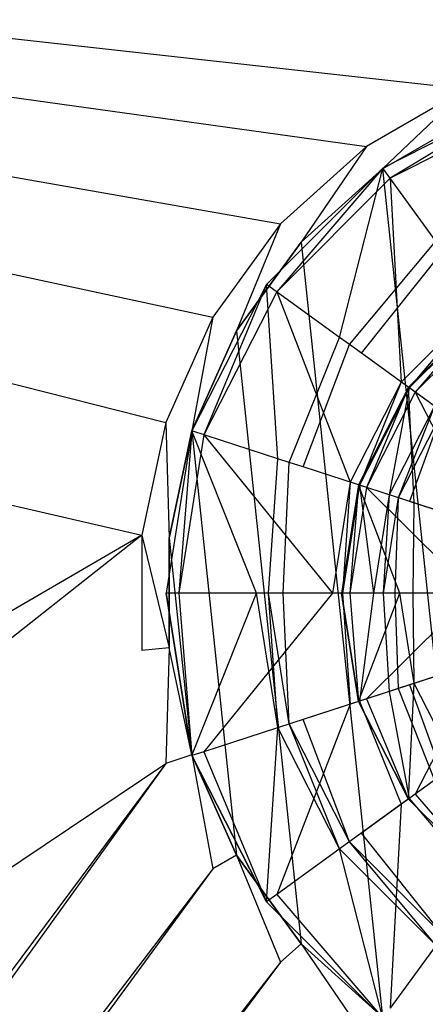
# Model space of a CAD drawing. Extents: x 0 to 0.449, y -0.345 to 0.
# Tile 15 of 26: x 0.186 to 0.209, y -0.105 to -0.049. Entities that reach past the tile are written whole.
import ezdxf

# ---------------------------------------------------------------- set-up
doc = ezdxf.new("R2010")
doc.units = 0
for name, color, linetype in [('L1_ABLAUF60_ONOVO_2___REPLACEMT', 7, 'CONTINUOUS'), ('L2_ABLAUF60_ONOVO_1___REPLACEMT', 7, 'CONTINUOUS'), ('L3_ABLAUF60_ONOVO_0___REPLACEMT', 7, 'CONTINUOUS'), ('L4_BECKEN_N_691201__0___REPLACE', 7, 'CONTINUOUS')]:
    doc.layers.add(name, color=color, linetype=linetype)

msp = doc.modelspace()

# ---------------------------------------------------------------- linework, layer by layer
at = {"layer": 'L1_ABLAUF60_ONOVO_2___REPLACEMT', "color": 8}
for points, invisible_edges in [([(0.208643, -0.069787, 0.009654), (0.212682, -0.065082, 0.009575), (0.208258, -0.069507, 0.009575), (0.208643, -0.069787, 0.009654)], 13), ([(0.208258, -0.069507, 0.00895), (0.212682, -0.065082, 0.009575), (0.212682, -0.065082, 0.00895), (0.208258, -0.069507, 0.00895)], 13), ([(0.212682, -0.065082, 0.009575), (0.208258, -0.069507, 0.00895), (0.208258, -0.069507, 0.009575), (0.212682, -0.065082, 0.009575)], 14), ([(0.212682, -0.065082, 0.009575), (0.208643, -0.069787, 0.009654), (0.212962, -0.065468, 0.009654), (0.212682, -0.065082, 0.009575)], 14), ([(0.214322, -0.073913, 0.01082), (0.212962, -0.065468, 0.009654), (0.208643, -0.069787, 0.009654), (0.214322, -0.073913, 0.01082)], 13), ([(0.20587, -0.075229, 0.009654), (0.208258, -0.069507, 0.009575), (0.205417, -0.075082, 0.009575), (0.20587, -0.075229, 0.009654)], 13), ([(0.205417, -0.075082, 0.009575), (0.208258, -0.069507, 0.00895), (0.205417, -0.075082, 0.00895), (0.205417, -0.075082, 0.009575)], 13), ([(0.208258, -0.069507, 0.00895), (0.205417, -0.075082, 0.009575), (0.208258, -0.069507, 0.009575), (0.208258, -0.069507, 0.00895)], 14), ([(0.208258, -0.069507, 0.009575), (0.20587, -0.075229, 0.009654), (0.208643, -0.069787, 0.009654), (0.208258, -0.069507, 0.009575)], 14), ([(0.212546, -0.077399, 0.01082), (0.208643, -0.069787, 0.009654), (0.20587, -0.075229, 0.009654), (0.212546, -0.077399, 0.01082)], 13), ([(0.208643, -0.069787, 0.009654), (0.212546, -0.077399, 0.01082), (0.214322, -0.073913, 0.01082), (0.208643, -0.069787, 0.009654)], 14), ([(0.204915, -0.081262, 0.009654), (0.205417, -0.075082, 0.009575), (0.204438, -0.081262, 0.009575), (0.204915, -0.081262, 0.009654)], 13), ([(0.204438, -0.081262, 0.009575), (0.205417, -0.075082, 0.00895), (0.204438, -0.081262, 0.00895), (0.204438, -0.081262, 0.009575)], 13), ([(0.205417, -0.075082, 0.00895), (0.204438, -0.081262, 0.009575), (0.205417, -0.075082, 0.009575), (0.205417, -0.075082, 0.00895)], 14), ([(0.205417, -0.075082, 0.009575), (0.204915, -0.081262, 0.009654), (0.20587, -0.075229, 0.009654), (0.205417, -0.075082, 0.009575)], 14), ([(0.211934, -0.081262, 0.01082), (0.20587, -0.075229, 0.009654), (0.204915, -0.081262, 0.009654), (0.211934, -0.081262, 0.01082)], 13), ([(0.20587, -0.075229, 0.009654), (0.211934, -0.081262, 0.01082), (0.212546, -0.077399, 0.01082), (0.20587, -0.075229, 0.009654)], 14), ([(0.205417, -0.087443, 0.009575), (0.204915, -0.081262, 0.009654), (0.204438, -0.081262, 0.009575), (0.205417, -0.087443, 0.009575)], 13), ([(0.205417, -0.087443, 0.009575), (0.204438, -0.081262, 0.00895), (0.205417, -0.087443, 0.00895), (0.205417, -0.087443, 0.009575)], 13), ([(0.204438, -0.081262, 0.00895), (0.205417, -0.087443, 0.009575), (0.204438, -0.081262, 0.009575), (0.204438, -0.081262, 0.00895)], 14), ([(0.204915, -0.081262, 0.009654), (0.205417, -0.087443, 0.009575), (0.20587, -0.087296, 0.009654), (0.204915, -0.081262, 0.009654)], 14), ([(0.20587, -0.087296, 0.009654), (0.211934, -0.081262, 0.01082), (0.204915, -0.081262, 0.009654), (0.20587, -0.087296, 0.009654)], 13), ([(0.211934, -0.081262, 0.01082), (0.20587, -0.087296, 0.009654), (0.212546, -0.085126, 0.01082), (0.211934, -0.081262, 0.01082)], 14), ([(0.208643, -0.092738, 0.009654), (0.212546, -0.085126, 0.01082), (0.20587, -0.087296, 0.009654), (0.208643, -0.092738, 0.009654)], 13), ([(0.212546, -0.085126, 0.01082), (0.208643, -0.092738, 0.009654), (0.214322, -0.088612, 0.01082), (0.212546, -0.085126, 0.01082)], 14), ([(0.208258, -0.093018, 0.009575), (0.20587, -0.087296, 0.009654), (0.205417, -0.087443, 0.009575), (0.208258, -0.093018, 0.009575)], 13), ([(0.208258, -0.093018, 0.009575), (0.205417, -0.087443, 0.00895), (0.208258, -0.093018, 0.00895), (0.208258, -0.093018, 0.009575)], 13), ([(0.205417, -0.087443, 0.00895), (0.208258, -0.093018, 0.009575), (0.205417, -0.087443, 0.009575), (0.205417, -0.087443, 0.00895)], 14), ([(0.20587, -0.087296, 0.009654), (0.208258, -0.093018, 0.009575), (0.208643, -0.092738, 0.009654), (0.20587, -0.087296, 0.009654)], 14), ([(0.212962, -0.097057, 0.009654), (0.214322, -0.088612, 0.01082), (0.208643, -0.092738, 0.009654), (0.212962, -0.097057, 0.009654)], 13), ([(0.212682, -0.097443, 0.009575), (0.208643, -0.092738, 0.009654), (0.208258, -0.093018, 0.009575), (0.212682, -0.097443, 0.009575)], 13), ([(0.208643, -0.092738, 0.009654), (0.212682, -0.097443, 0.009575), (0.212962, -0.097057, 0.009654), (0.208643, -0.092738, 0.009654)], 14), ([(0.212682, -0.097443, 0.00895), (0.208258, -0.093018, 0.009575), (0.208258, -0.093018, 0.00895), (0.212682, -0.097443, 0.00895)], 13), ([(0.208258, -0.093018, 0.009575), (0.212682, -0.097443, 0.00895), (0.212682, -0.097443, 0.009575), (0.208258, -0.093018, 0.009575)], 14)]:
    msp.add_3dface(points, dxfattribs=dict(at, invisible_edges=invisible_edges))
at = {"layer": 'L2_ABLAUF60_ONOVO_1___REPLACEMT', "color": 8}
for points, invisible_edges in [([(0.215168, -0.052731, 0.00995), (0.209831, -0.061158, 0.006144), (0.206805, -0.056992, 0.00995), (0.215168, -0.052731, 0.00995)], 13), ([(0.207223, -0.057568, 0.010632), (0.215168, -0.052731, 0.010632), (0.206805, -0.056992, 0.010632), (0.207223, -0.057568, 0.010632)], 13), ([(0.206805, -0.056992, 0.00995), (0.215168, -0.052731, 0.010632), (0.215168, -0.052731, 0.00995), (0.206805, -0.056992, 0.00995)], 13), ([(0.215168, -0.052731, 0.010632), (0.206805, -0.056992, 0.00995), (0.206805, -0.056992, 0.010632), (0.215168, -0.052731, 0.010632)], 14), ([(0.215168, -0.052731, 0.010632), (0.207223, -0.057568, 0.010632), (0.215388, -0.053409, 0.010632), (0.215168, -0.052731, 0.010632)], 14), ([(0.21238, -0.064666, 0.008857), (0.215388, -0.053409, 0.010632), (0.207223, -0.057568, 0.010632), (0.21238, -0.064666, 0.008857)], 13), ([(0.206805, -0.056992, 0.00995), (0.204334, -0.066656, 0.006144), (0.200168, -0.063629, 0.00995), (0.206805, -0.056992, 0.00995)], 13), ([(0.200744, -0.064048, 0.010632), (0.206805, -0.056992, 0.010632), (0.200168, -0.063629, 0.010632), (0.200744, -0.064048, 0.010632)], 13), ([(0.200168, -0.063629, 0.00995), (0.206805, -0.056992, 0.010632), (0.206805, -0.056992, 0.00995), (0.200168, -0.063629, 0.00995)], 13), ([(0.206805, -0.056992, 0.010632), (0.200168, -0.063629, 0.00995), (0.200168, -0.063629, 0.010632), (0.206805, -0.056992, 0.010632)], 14), ([(0.206805, -0.056992, 0.010632), (0.200744, -0.064048, 0.010632), (0.207223, -0.057568, 0.010632), (0.206805, -0.056992, 0.010632)], 14), ([(0.204334, -0.066656, 0.006144), (0.206805, -0.056992, 0.00995), (0.209831, -0.061158, 0.006144), (0.204334, -0.066656, 0.006144)], 14), ([(0.207842, -0.069205, 0.008857), (0.207223, -0.057568, 0.010632), (0.200744, -0.064048, 0.010632), (0.207842, -0.069205, 0.008857)], 13), ([(0.207223, -0.057568, 0.010632), (0.207842, -0.069205, 0.008857), (0.21238, -0.064666, 0.008857), (0.207223, -0.057568, 0.010632)], 14), ([(0.209831, -0.061158, 0.006144), (0.204894, -0.067062, 0.005632), (0.204334, -0.066656, 0.006144), (0.209831, -0.061158, 0.006144)], 13), ([(0.204894, -0.067062, 0.005632), (0.209831, -0.061158, 0.006144), (0.210238, -0.061718, 0.005632), (0.204894, -0.067062, 0.005632)], 14), ([(0.210238, -0.061718, 0.005632), (0.205572, -0.067555, 0.005632), (0.204894, -0.067062, 0.005632), (0.210238, -0.061718, 0.005632)], 13), ([(0.205572, -0.067555, 0.005632), (0.210238, -0.061718, 0.005632), (0.210731, -0.062396, 0.005632), (0.205572, -0.067555, 0.005632)], 14), ([(0.224438, -0.081262, 0.005632), (0.205572, -0.067555, 0.005632), (0.210731, -0.062396, 0.005632), (0.224438, -0.081262, 0.005632)], 14), ([(0.200168, -0.063629, 0.00995), (0.200804, -0.073583, 0.006144), (0.195906, -0.071992, 0.00995), (0.200168, -0.063629, 0.00995)], 13), ([(0.196584, -0.072212, 0.010632), (0.200168, -0.063629, 0.010632), (0.195906, -0.071992, 0.010632), (0.196584, -0.072212, 0.010632)], 13), ([(0.195906, -0.071992, 0.010632), (0.200168, -0.063629, 0.00995), (0.195906, -0.071992, 0.00995), (0.195906, -0.071992, 0.010632)], 13), ([(0.200168, -0.063629, 0.00995), (0.195906, -0.071992, 0.010632), (0.200168, -0.063629, 0.010632), (0.200168, -0.063629, 0.00995)], 14), ([(0.200168, -0.063629, 0.010632), (0.196584, -0.072212, 0.010632), (0.200744, -0.064048, 0.010632), (0.200168, -0.063629, 0.010632)], 14), ([(0.204928, -0.074923, 0.008857), (0.200744, -0.064048, 0.010632), (0.196584, -0.072212, 0.010632), (0.204928, -0.074923, 0.008857)], 13), ([(0.200804, -0.073583, 0.006144), (0.200168, -0.063629, 0.00995), (0.204334, -0.066656, 0.006144), (0.200804, -0.073583, 0.006144)], 14), ([(0.200744, -0.064048, 0.010632), (0.204928, -0.074923, 0.008857), (0.207842, -0.069205, 0.008857), (0.200744, -0.064048, 0.010632)], 14), ([(0.208308, -0.069543, 0.008857), (0.21238, -0.064666, 0.008857), (0.207842, -0.069205, 0.008857), (0.208308, -0.069543, 0.008857)], 13), ([(0.21238, -0.064666, 0.008857), (0.208308, -0.069543, 0.008857), (0.212719, -0.065132, 0.008857), (0.21238, -0.064666, 0.008857)], 14), ([(0.209741, -0.070584, 0.007514), (0.212719, -0.065132, 0.008857), (0.208308, -0.069543, 0.008857), (0.209741, -0.070584, 0.007514)], 13), ([(0.204334, -0.066656, 0.006144), (0.201462, -0.073797, 0.005632), (0.200804, -0.073583, 0.006144), (0.204334, -0.066656, 0.006144)], 13), ([(0.201462, -0.073797, 0.005632), (0.204334, -0.066656, 0.006144), (0.204894, -0.067062, 0.005632), (0.201462, -0.073797, 0.005632)], 14), ([(0.204894, -0.067062, 0.005632), (0.202259, -0.074056, 0.005632), (0.201462, -0.073797, 0.005632), (0.204894, -0.067062, 0.005632)], 13), ([(0.202259, -0.074056, 0.005632), (0.204894, -0.067062, 0.005632), (0.205572, -0.067555, 0.005632), (0.202259, -0.074056, 0.005632)], 14), ([(0.224438, -0.081262, 0.005632), (0.202259, -0.074056, 0.005632), (0.205572, -0.067555, 0.005632), (0.224438, -0.081262, 0.005632)], 14), ([(0.205476, -0.075101, 0.008857), (0.207842, -0.069205, 0.008857), (0.204928, -0.074923, 0.008857), (0.205476, -0.075101, 0.008857)], 13), ([(0.207842, -0.069205, 0.008857), (0.205476, -0.075101, 0.008857), (0.208308, -0.069543, 0.008857), (0.207842, -0.069205, 0.008857)], 14), ([(0.20716, -0.075649, 0.007514), (0.208308, -0.069543, 0.008857), (0.205476, -0.075101, 0.008857), (0.20716, -0.075649, 0.007514)], 13), ([(0.208308, -0.069543, 0.008857), (0.20716, -0.075649, 0.007514), (0.209741, -0.070584, 0.007514), (0.208308, -0.069543, 0.008857)], 14), ([(0.207674, -0.075815, 0.007104), (0.209741, -0.070584, 0.007514), (0.20716, -0.075649, 0.007514), (0.207674, -0.075815, 0.007104)], 13), ([(0.209741, -0.070584, 0.007514), (0.207674, -0.075815, 0.007104), (0.210178, -0.070902, 0.007104), (0.209741, -0.070584, 0.007514)], 14), ([(0.208311, -0.076022, 0.007104), (0.210178, -0.070902, 0.007104), (0.207674, -0.075815, 0.007104), (0.208311, -0.076022, 0.007104)], 13), ([(0.210178, -0.070902, 0.007104), (0.208311, -0.076022, 0.007104), (0.21072, -0.071295, 0.007104), (0.210178, -0.070902, 0.007104)], 14), ([(0.224438, -0.081262, 0.007104), (0.21072, -0.071295, 0.007104), (0.208311, -0.076022, 0.007104), (0.224438, -0.081262, 0.007104)], 14), ([(0.195906, -0.071992, 0.00995), (0.199588, -0.081262, 0.006144), (0.194438, -0.081262, 0.00995), (0.195906, -0.071992, 0.00995)], 13), ([(0.195151, -0.081262, 0.010632), (0.195906, -0.071992, 0.010632), (0.194438, -0.081262, 0.010632), (0.195151, -0.081262, 0.010632)], 13), ([(0.194438, -0.081262, 0.010632), (0.195906, -0.071992, 0.00995), (0.194438, -0.081262, 0.00995), (0.194438, -0.081262, 0.010632)], 13), ([(0.195906, -0.071992, 0.00995), (0.194438, -0.081262, 0.010632), (0.195906, -0.071992, 0.010632), (0.195906, -0.071992, 0.00995)], 14), ([(0.195906, -0.071992, 0.010632), (0.195151, -0.081262, 0.010632), (0.196584, -0.072212, 0.010632), (0.195906, -0.071992, 0.010632)], 14), ([(0.203924, -0.081262, 0.008857), (0.196584, -0.072212, 0.010632), (0.195151, -0.081262, 0.010632), (0.203924, -0.081262, 0.008857)], 13), ([(0.199588, -0.081262, 0.006144), (0.195906, -0.071992, 0.00995), (0.200804, -0.073583, 0.006144), (0.199588, -0.081262, 0.006144)], 14), ([(0.196584, -0.072212, 0.010632), (0.203924, -0.081262, 0.008857), (0.204928, -0.074923, 0.008857), (0.196584, -0.072212, 0.010632)], 14), ([(0.200804, -0.073583, 0.006144), (0.20028, -0.081262, 0.005632), (0.199588, -0.081262, 0.006144), (0.200804, -0.073583, 0.006144)], 13), ([(0.20028, -0.081262, 0.005632), (0.200804, -0.073583, 0.006144), (0.201462, -0.073797, 0.005632), (0.20028, -0.081262, 0.005632)], 14), ([(0.201462, -0.073797, 0.005632), (0.201118, -0.081262, 0.005632), (0.20028, -0.081262, 0.005632), (0.201462, -0.073797, 0.005632)], 13), ([(0.201118, -0.081262, 0.005632), (0.201462, -0.073797, 0.005632), (0.202259, -0.074056, 0.005632), (0.201118, -0.081262, 0.005632)], 14), ([(0.224438, -0.081262, 0.005632), (0.201118, -0.081262, 0.005632), (0.202259, -0.074056, 0.005632), (0.224438, -0.081262, 0.005632)], 14), ([(0.2045, -0.081262, 0.008857), (0.204928, -0.074923, 0.008857), (0.203924, -0.081262, 0.008857), (0.2045, -0.081262, 0.008857)], 13), ([(0.204928, -0.074923, 0.008857), (0.2045, -0.081262, 0.008857), (0.205476, -0.075101, 0.008857), (0.204928, -0.074923, 0.008857)], 14), ([(0.206271, -0.081262, 0.007514), (0.205476, -0.075101, 0.008857), (0.2045, -0.081262, 0.008857), (0.206271, -0.081262, 0.007514)], 13), ([(0.205476, -0.075101, 0.008857), (0.206271, -0.081262, 0.007514), (0.20716, -0.075649, 0.007514), (0.205476, -0.075101, 0.008857)], 14), ([(0.206811, -0.081262, 0.007104), (0.20716, -0.075649, 0.007514), (0.206271, -0.081262, 0.007514), (0.206811, -0.081262, 0.007104)], 13), ([(0.20716, -0.075649, 0.007514), (0.206811, -0.081262, 0.007104), (0.207674, -0.075815, 0.007104), (0.20716, -0.075649, 0.007514)], 14), ([(0.207481, -0.081262, 0.007104), (0.207674, -0.075815, 0.007104), (0.206811, -0.081262, 0.007104), (0.207481, -0.081262, 0.007104)], 13), ([(0.207674, -0.075815, 0.007104), (0.207481, -0.081262, 0.007104), (0.208311, -0.076022, 0.007104), (0.207674, -0.075815, 0.007104)], 14), ([(0.224438, -0.081262, 0.007104), (0.208311, -0.076022, 0.007104), (0.207481, -0.081262, 0.007104), (0.224438, -0.081262, 0.007104)], 14), ([(0.199588, -0.081262, 0.006144), (0.195906, -0.090533, 0.00995), (0.194438, -0.081262, 0.00995), (0.199588, -0.081262, 0.006144)], 13), ([(0.195906, -0.090533, 0.010632), (0.195151, -0.081262, 0.010632), (0.194438, -0.081262, 0.010632), (0.195906, -0.090533, 0.010632)], 13), ([(0.195906, -0.090533, 0.010632), (0.194438, -0.081262, 0.00995), (0.195906, -0.090533, 0.00995), (0.195906, -0.090533, 0.010632)], 13), ([(0.194438, -0.081262, 0.00995), (0.195906, -0.090533, 0.010632), (0.194438, -0.081262, 0.010632), (0.194438, -0.081262, 0.00995)], 14), ([(0.195151, -0.081262, 0.010632), (0.195906, -0.090533, 0.010632), (0.196584, -0.090313, 0.010632), (0.195151, -0.081262, 0.010632)], 14), ([(0.196584, -0.090313, 0.010632), (0.203924, -0.081262, 0.008857), (0.195151, -0.081262, 0.010632), (0.196584, -0.090313, 0.010632)], 13), ([(0.195906, -0.090533, 0.00995), (0.199588, -0.081262, 0.006144), (0.200804, -0.088942, 0.006144), (0.195906, -0.090533, 0.00995)], 14), ([(0.203924, -0.081262, 0.008857), (0.196584, -0.090313, 0.010632), (0.204928, -0.087602, 0.008857), (0.203924, -0.081262, 0.008857)], 14), ([(0.20028, -0.081262, 0.005632), (0.200804, -0.088942, 0.006144), (0.199588, -0.081262, 0.006144), (0.20028, -0.081262, 0.005632)], 13), ([(0.200804, -0.088942, 0.006144), (0.20028, -0.081262, 0.005632), (0.201462, -0.088728, 0.005632), (0.200804, -0.088942, 0.006144)], 14), ([(0.201118, -0.081262, 0.005632), (0.201462, -0.088728, 0.005632), (0.20028, -0.081262, 0.005632), (0.201118, -0.081262, 0.005632)], 13), ([(0.224438, -0.081262, 0.005632), (0.202259, -0.088469, 0.005632), (0.201118, -0.081262, 0.005632), (0.224438, -0.081262, 0.005632)], 14), ([(0.201462, -0.088728, 0.005632), (0.201118, -0.081262, 0.005632), (0.202259, -0.088469, 0.005632), (0.201462, -0.088728, 0.005632)], 14), ([(0.224438, -0.081262, 0.005632), (0.205572, -0.09497, 0.005632), (0.202259, -0.088469, 0.005632), (0.224438, -0.081262, 0.005632)], 14), ([(0.204928, -0.087602, 0.008857), (0.2045, -0.081262, 0.008857), (0.203924, -0.081262, 0.008857), (0.204928, -0.087602, 0.008857)], 13), ([(0.205476, -0.087424, 0.008857), (0.206271, -0.081262, 0.007514), (0.2045, -0.081262, 0.008857), (0.205476, -0.087424, 0.008857)], 13), ([(0.2045, -0.081262, 0.008857), (0.204928, -0.087602, 0.008857), (0.205476, -0.087424, 0.008857), (0.2045, -0.081262, 0.008857)], 14), ([(0.206271, -0.081262, 0.007514), (0.205476, -0.087424, 0.008857), (0.20716, -0.086876, 0.007514), (0.206271, -0.081262, 0.007514)], 14), ([(0.224438, -0.081262, 0.005632), (0.210731, -0.100129, 0.005632), (0.205572, -0.09497, 0.005632), (0.224438, -0.081262, 0.005632)], 14), ([(0.20716, -0.086876, 0.007514), (0.206811, -0.081262, 0.007104), (0.206271, -0.081262, 0.007514), (0.20716, -0.086876, 0.007514)], 13), ([(0.207674, -0.086709, 0.007104), (0.207481, -0.081262, 0.007104), (0.206811, -0.081262, 0.007104), (0.207674, -0.086709, 0.007104)], 13), ([(0.206811, -0.081262, 0.007104), (0.20716, -0.086876, 0.007514), (0.207674, -0.086709, 0.007104), (0.206811, -0.081262, 0.007104)], 14), ([(0.224438, -0.081262, 0.007104), (0.207481, -0.081262, 0.007104), (0.208311, -0.086502, 0.007104), (0.224438, -0.081262, 0.007104)], 14), ([(0.207481, -0.081262, 0.007104), (0.207674, -0.086709, 0.007104), (0.208311, -0.086502, 0.007104), (0.207481, -0.081262, 0.007104)], 14), ([(0.224438, -0.081262, 0.007104), (0.208311, -0.086502, 0.007104), (0.21072, -0.09123, 0.007104), (0.224438, -0.081262, 0.007104)], 14), ([(0.210178, -0.091623, 0.007104), (0.208311, -0.086502, 0.007104), (0.207674, -0.086709, 0.007104), (0.210178, -0.091623, 0.007104)], 13), ([(0.208311, -0.086502, 0.007104), (0.210178, -0.091623, 0.007104), (0.21072, -0.09123, 0.007104), (0.208311, -0.086502, 0.007104)], 14), ([(0.208308, -0.092982, 0.008857), (0.20716, -0.086876, 0.007514), (0.205476, -0.087424, 0.008857), (0.208308, -0.092982, 0.008857)], 13), ([(0.209741, -0.091941, 0.007514), (0.207674, -0.086709, 0.007104), (0.20716, -0.086876, 0.007514), (0.209741, -0.091941, 0.007514)], 13), ([(0.20716, -0.086876, 0.007514), (0.208308, -0.092982, 0.008857), (0.209741, -0.091941, 0.007514), (0.20716, -0.086876, 0.007514)], 14), ([(0.207674, -0.086709, 0.007104), (0.209741, -0.091941, 0.007514), (0.210178, -0.091623, 0.007104), (0.207674, -0.086709, 0.007104)], 14), ([(0.200744, -0.098477, 0.010632), (0.204928, -0.087602, 0.008857), (0.196584, -0.090313, 0.010632), (0.200744, -0.098477, 0.010632)], 13), ([(0.204928, -0.087602, 0.008857), (0.200744, -0.098477, 0.010632), (0.207842, -0.09332, 0.008857), (0.204928, -0.087602, 0.008857)], 14), ([(0.207842, -0.09332, 0.008857), (0.205476, -0.087424, 0.008857), (0.204928, -0.087602, 0.008857), (0.207842, -0.09332, 0.008857)], 13), ([(0.205476, -0.087424, 0.008857), (0.207842, -0.09332, 0.008857), (0.208308, -0.092982, 0.008857), (0.205476, -0.087424, 0.008857)], 14), ([(0.201462, -0.088728, 0.005632), (0.204334, -0.095869, 0.006144), (0.200804, -0.088942, 0.006144), (0.201462, -0.088728, 0.005632)], 13), ([(0.202259, -0.088469, 0.005632), (0.204893, -0.095462, 0.005632), (0.201462, -0.088728, 0.005632), (0.202259, -0.088469, 0.005632)], 13), ([(0.204334, -0.095869, 0.006144), (0.201462, -0.088728, 0.005632), (0.204893, -0.095462, 0.005632), (0.204334, -0.095869, 0.006144)], 14), ([(0.204893, -0.095462, 0.005632), (0.202259, -0.088469, 0.005632), (0.205572, -0.09497, 0.005632), (0.204893, -0.095462, 0.005632)], 14), ([(0.200804, -0.088942, 0.006144), (0.200168, -0.098896, 0.00995), (0.195906, -0.090533, 0.00995), (0.200804, -0.088942, 0.006144)], 13), ([(0.200168, -0.098896, 0.00995), (0.200804, -0.088942, 0.006144), (0.204334, -0.095869, 0.006144), (0.200168, -0.098896, 0.00995)], 14), ([(0.200168, -0.098896, 0.010632), (0.196584, -0.090313, 0.010632), (0.195906, -0.090533, 0.010632), (0.200168, -0.098896, 0.010632)], 13), ([(0.196584, -0.090313, 0.010632), (0.200168, -0.098896, 0.010632), (0.200744, -0.098477, 0.010632), (0.196584, -0.090313, 0.010632)], 14), ([(0.200168, -0.098896, 0.010632), (0.195906, -0.090533, 0.00995), (0.200168, -0.098896, 0.00995), (0.200168, -0.098896, 0.010632)], 13), ([(0.195906, -0.090533, 0.00995), (0.200168, -0.098896, 0.010632), (0.195906, -0.090533, 0.010632), (0.195906, -0.090533, 0.00995)], 14), ([(0.212719, -0.097392, 0.008857), (0.209741, -0.091941, 0.007514), (0.208308, -0.092982, 0.008857), (0.212719, -0.097392, 0.008857)], 13), ([(0.207223, -0.104956, 0.010632), (0.207842, -0.09332, 0.008857), (0.200744, -0.098477, 0.010632), (0.207223, -0.104956, 0.010632)], 13), ([(0.207842, -0.09332, 0.008857), (0.207223, -0.104956, 0.010632), (0.21238, -0.097858, 0.008857), (0.207842, -0.09332, 0.008857)], 14), ([(0.21238, -0.097858, 0.008857), (0.208308, -0.092982, 0.008857), (0.207842, -0.09332, 0.008857), (0.21238, -0.097858, 0.008857)], 13), ([(0.208308, -0.092982, 0.008857), (0.21238, -0.097858, 0.008857), (0.212719, -0.097392, 0.008857), (0.208308, -0.092982, 0.008857)], 14), ([(0.205572, -0.09497, 0.005632), (0.210238, -0.100807, 0.005632), (0.204893, -0.095462, 0.005632), (0.205572, -0.09497, 0.005632)], 13), ([(0.210238, -0.100807, 0.005632), (0.205572, -0.09497, 0.005632), (0.210731, -0.100129, 0.005632), (0.210238, -0.100807, 0.005632)], 14), ([(0.204893, -0.095462, 0.005632), (0.209831, -0.101367, 0.006144), (0.204334, -0.095869, 0.006144), (0.204893, -0.095462, 0.005632)], 13), ([(0.209831, -0.101367, 0.006144), (0.204893, -0.095462, 0.005632), (0.210238, -0.100807, 0.005632), (0.209831, -0.101367, 0.006144)], 14), ([(0.204334, -0.095869, 0.006144), (0.206805, -0.105533, 0.00995), (0.200168, -0.098896, 0.00995), (0.204334, -0.095869, 0.006144)], 13), ([(0.206805, -0.105533, 0.00995), (0.204334, -0.095869, 0.006144), (0.209831, -0.101367, 0.006144), (0.206805, -0.105533, 0.00995)], 14), ([(0.215388, -0.109116, 0.010632), (0.21238, -0.097858, 0.008857), (0.207223, -0.104956, 0.010632), (0.215388, -0.109116, 0.010632)], 13), ([(0.206805, -0.105533, 0.010632), (0.200744, -0.098477, 0.010632), (0.200168, -0.098896, 0.010632), (0.206805, -0.105533, 0.010632)], 13), ([(0.206805, -0.105533, 0.010632), (0.200168, -0.098896, 0.00995), (0.206805, -0.105533, 0.00995), (0.206805, -0.105533, 0.010632)], 13), ([(0.200168, -0.098896, 0.00995), (0.206805, -0.105533, 0.010632), (0.200168, -0.098896, 0.010632), (0.200168, -0.098896, 0.00995)], 14), ([(0.200744, -0.098477, 0.010632), (0.206805, -0.105533, 0.010632), (0.207223, -0.104956, 0.010632), (0.200744, -0.098477, 0.010632)], 14), ([(0.209831, -0.101367, 0.006144), (0.215168, -0.109794, 0.00995), (0.206805, -0.105533, 0.00995), (0.209831, -0.101367, 0.006144)], 13)]:
    msp.add_3dface(points, dxfattribs=dict(at, invisible_edges=invisible_edges))
at = {"layer": 'L3_ABLAUF60_ONOVO_0___REPLACEMT', "color": 8}
for points, invisible_edges in [([(0.212682, -0.065082, 0.00895), (0.21095, -0.071463, 0.0077), (0.208258, -0.069507, 0.00895), (0.212682, -0.065082, 0.00895)], 13), ([(0.208258, -0.069507, 0.00895), (0.208582, -0.076111, 0.0077), (0.205417, -0.075082, 0.00895), (0.208258, -0.069507, 0.00895)], 13), ([(0.208582, -0.076111, 0.0077), (0.208258, -0.069507, 0.00895), (0.21095, -0.071463, 0.0077), (0.208582, -0.076111, 0.0077)], 14), ([(0.21095, -0.071463, 0.0077), (0.209305, -0.076345, 0.0077), (0.208582, -0.076111, 0.0077), (0.21095, -0.071463, 0.0077)], 13), ([(0.205417, -0.075082, 0.00895), (0.207766, -0.081262, 0.0077), (0.204438, -0.081262, 0.00895), (0.205417, -0.075082, 0.00895)], 13), ([(0.207766, -0.081262, 0.0077), (0.205417, -0.075082, 0.00895), (0.208582, -0.076111, 0.0077), (0.207766, -0.081262, 0.0077)], 14), ([(0.208582, -0.076111, 0.0077), (0.208526, -0.081262, 0.0077), (0.207766, -0.081262, 0.0077), (0.208582, -0.076111, 0.0077)], 13), ([(0.208526, -0.081262, 0.0077), (0.208582, -0.076111, 0.0077), (0.209305, -0.076345, 0.0077), (0.208526, -0.081262, 0.0077)], 14), ([(0.224438, -0.081262, 0.0077), (0.208526, -0.081262, 0.0077), (0.209305, -0.076345, 0.0077), (0.224438, -0.081262, 0.0077)], 14), ([(0.207766, -0.081262, 0.0077), (0.205417, -0.087443, 0.00895), (0.204438, -0.081262, 0.00895), (0.207766, -0.081262, 0.0077)], 13), ([(0.205417, -0.087443, 0.00895), (0.207766, -0.081262, 0.0077), (0.208582, -0.086414, 0.0077), (0.205417, -0.087443, 0.00895)], 14), ([(0.208526, -0.081262, 0.0077), (0.208582, -0.086414, 0.0077), (0.207766, -0.081262, 0.0077), (0.208526, -0.081262, 0.0077)], 13), ([(0.224438, -0.081262, 0.0077), (0.209305, -0.08618, 0.0077), (0.208526, -0.081262, 0.0077), (0.224438, -0.081262, 0.0077)], 14), ([(0.208582, -0.086414, 0.0077), (0.208526, -0.081262, 0.0077), (0.209305, -0.08618, 0.0077), (0.208582, -0.086414, 0.0077)], 14), ([(0.208582, -0.086414, 0.0077), (0.208258, -0.093018, 0.00895), (0.205417, -0.087443, 0.00895), (0.208582, -0.086414, 0.0077)], 13), ([(0.208258, -0.093018, 0.00895), (0.208582, -0.086414, 0.0077), (0.21095, -0.091062, 0.0077), (0.208258, -0.093018, 0.00895)], 14), ([(0.209305, -0.08618, 0.0077), (0.21095, -0.091062, 0.0077), (0.208582, -0.086414, 0.0077), (0.209305, -0.08618, 0.0077)], 13), ([(0.21095, -0.091062, 0.0077), (0.212682, -0.097443, 0.00895), (0.208258, -0.093018, 0.00895), (0.21095, -0.091062, 0.0077)], 13)]:
    msp.add_3dface(points, dxfattribs=dict(at, invisible_edges=invisible_edges))
at = {"layer": 'L4_BECKEN_N_691201__0___REPLACE', "color": 8}
for points, invisible_edges in [([(0.224384, -0.137288), (0.057454, -0.002487), (0.224384, -0.002434), (0.224384, -0.137288)], 14), ([(0.224384, -0.137288), (0.057454, -0.145523), (0.057454, -0.002487), (0.224384, -0.137288)], 14), ([(0.20586, -0.055754, 0.01088), (0.081416, -0.038457, 0.01088), (0.079055, -0.038833, 0.01088), (0.20586, -0.055754, 0.01088)], 13), ([(0.081416, -0.038457, 0.01088), (0.20586, -0.055754, 0.01088), (0.211566, -0.05246, 0.01088), (0.081416, -0.038457, 0.01088)], 14), ([(0.211566, -0.05246, 0.01088), (0.08531, -0.038469, 0.01088), (0.081416, -0.038457, 0.01088), (0.211566, -0.05246, 0.01088)], 13), ([(0.08531, -0.038469, 0.01088), (0.211566, -0.05246, 0.01088), (0.217832, -0.050424, 0.01088), (0.08531, -0.038469, 0.01088)], 14), ([(0.217832, -0.050424, 0.01088), (0.224384, -0.038469, 0.01088), (0.08531, -0.038469, 0.01088), (0.217832, -0.050424, 0.01088)], 13), ([(0.200964, -0.060162, 0.01088), (0.079055, -0.038833, 0.01088), (0.077056, -0.039638, 0.01088), (0.200964, -0.060162, 0.01088)], 13), ([(0.079055, -0.038833, 0.01088), (0.200964, -0.060162, 0.01088), (0.20586, -0.055754, 0.01088), (0.079055, -0.038833, 0.01088)], 14), ([(0.197091, -0.065493, 0.01088), (0.077056, -0.039638, 0.01088), (0.075891, -0.041476, 0.01088), (0.197091, -0.065493, 0.01088)], 13), ([(0.077056, -0.039638, 0.01088), (0.197091, -0.065493, 0.01088), (0.200964, -0.060162, 0.01088), (0.077056, -0.039638, 0.01088)], 14), ([(0.194411, -0.071511, 0.01088), (0.075891, -0.041476, 0.01088), (0.075891, -0.050757, 0.01088), (0.194411, -0.071511, 0.01088)], 13), ([(0.075891, -0.041476, 0.01088), (0.194411, -0.071511, 0.01088), (0.197091, -0.065493, 0.01088), (0.075891, -0.041476, 0.01088)], 14), ([(0.193042, -0.077956, 0.01088), (0.075891, -0.050757, 0.01088), (0.075891, -0.146036, 0.01088), (0.193042, -0.077956, 0.01088)], 13), ([(0.075891, -0.050757, 0.01088), (0.193042, -0.077956, 0.01088), (0.194411, -0.071511, 0.01088), (0.075891, -0.050757, 0.01088)], 14), ([(0.206787, -0.05703, 0.01088), (0.211566, -0.05246, 0.01088), (0.20586, -0.055754, 0.01088), (0.206787, -0.05703, 0.01088)], 13), ([(0.211566, -0.05246, 0.01088), (0.206787, -0.05703, 0.01088), (0.212207, -0.053901, 0.01088), (0.211566, -0.05246, 0.01088)], 14), ([(0.206787, -0.05703, 0.00139), (0.212207, -0.108599, 0.00139), (0.212207, -0.053901, 0.00139), (0.206787, -0.05703, 0.00139)], 14), ([(0.212207, -0.053901, 0.01088), (0.206787, -0.05703, 0.00139), (0.212207, -0.053901, 0.00139), (0.212207, -0.053901, 0.01088)], 13), ([(0.206787, -0.05703, 0.00139), (0.212207, -0.053901, 0.01088), (0.206787, -0.05703, 0.01088), (0.206787, -0.05703, 0.00139)], 14), ([(0.202136, -0.061218, 0.01088), (0.20586, -0.055754, 0.01088), (0.200964, -0.060162, 0.01088), (0.202136, -0.061218, 0.01088)], 13), ([(0.20586, -0.055754, 0.01088), (0.202136, -0.061218, 0.01088), (0.206787, -0.05703, 0.01088), (0.20586, -0.055754, 0.01088)], 14), ([(0.202136, -0.061218, 0.00139), (0.206787, -0.10547, 0.00139), (0.206787, -0.05703, 0.00139), (0.202136, -0.061218, 0.00139)], 10), ([(0.206787, -0.05703, 0.01088), (0.202136, -0.061218, 0.00139), (0.206787, -0.05703, 0.00139), (0.206787, -0.05703, 0.01088)], 13), ([(0.202136, -0.061218, 0.00139), (0.206787, -0.05703, 0.01088), (0.202136, -0.061218, 0.01088), (0.202136, -0.061218, 0.00139)], 14), ([(0.206787, -0.05703, 0.00139), (0.206787, -0.10547, 0.00139), (0.212207, -0.108599, 0.00139), (0.206787, -0.05703, 0.00139)], 13), ([(0.198457, -0.066281, 0.01088), (0.200964, -0.060162, 0.01088), (0.197091, -0.065493, 0.01088), (0.198457, -0.066281, 0.01088)], 13), ([(0.200964, -0.060162, 0.01088), (0.198457, -0.066281, 0.01088), (0.202136, -0.061218, 0.01088), (0.200964, -0.060162, 0.01088)], 14), ([(0.202136, -0.061218, 0.00139), (0.198457, -0.066281, 0.01088), (0.198457, -0.066281, 0.00139), (0.202136, -0.061218, 0.00139)], 13), ([(0.198457, -0.066281, 0.01088), (0.202136, -0.061218, 0.00139), (0.202136, -0.061218, 0.01088), (0.198457, -0.066281, 0.01088)], 14), ([(0.198457, -0.066281, 0.00139), (0.202136, -0.101282, 0.00139), (0.202136, -0.061218, 0.00139), (0.198457, -0.066281, 0.00139)], 10), ([(0.202136, -0.061218, 0.00139), (0.202136, -0.101282, 0.00139), (0.206787, -0.10547, 0.00139), (0.202136, -0.061218, 0.00139)], 13), ([(0.195911, -0.071999, 0.01088), (0.197091, -0.065493, 0.01088), (0.194411, -0.071511, 0.01088), (0.195911, -0.071999, 0.01088)], 13), ([(0.197091, -0.065493, 0.01088), (0.195911, -0.071999, 0.01088), (0.198457, -0.066281, 0.01088), (0.197091, -0.065493, 0.01088)], 14), ([(0.195911, -0.071999, 0.00139), (0.198457, -0.096219, 0.00139), (0.198457, -0.066281, 0.00139), (0.195911, -0.071999, 0.00139)], 10), ([(0.198457, -0.066281, 0.00139), (0.195911, -0.071999, 0.01088), (0.195911, -0.071999, 0.00139), (0.198457, -0.066281, 0.00139)], 13), ([(0.195911, -0.071999, 0.01088), (0.198457, -0.066281, 0.00139), (0.198457, -0.066281, 0.01088), (0.195911, -0.071999, 0.01088)], 14), ([(0.198457, -0.066281, 0.00139), (0.198457, -0.096219, 0.00139), (0.202136, -0.101282, 0.00139), (0.198457, -0.066281, 0.00139)], 13), ([(0.19461, -0.078121, 0.01088), (0.194411, -0.071511, 0.01088), (0.193042, -0.077956, 0.01088), (0.19461, -0.078121, 0.01088)], 13), ([(0.194411, -0.071511, 0.01088), (0.19461, -0.078121, 0.01088), (0.195911, -0.071999, 0.01088), (0.194411, -0.071511, 0.01088)], 14), ([(0.19461, -0.078121, 0.00139), (0.195911, -0.090501, 0.00139), (0.195911, -0.071999, 0.00139), (0.19461, -0.078121, 0.00139)], 10), ([(0.195911, -0.071999, 0.00139), (0.19461, -0.078121, 0.01088), (0.19461, -0.078121, 0.00139), (0.195911, -0.071999, 0.00139)], 13), ([(0.19461, -0.078121, 0.01088), (0.195911, -0.071999, 0.00139), (0.195911, -0.071999, 0.01088), (0.19461, -0.078121, 0.01088)], 14), ([(0.195911, -0.071999, 0.00139), (0.195911, -0.090501, 0.00139), (0.198457, -0.096219, 0.00139), (0.195911, -0.071999, 0.00139)], 13), ([(0.076123, -0.17041, 0.01088), (0.193042, -0.077956, 0.01088), (0.075891, -0.146036, 0.01088), (0.076123, -0.17041, 0.01088)], 13), ([(0.193042, -0.077956, 0.01088), (0.076123, -0.17041, 0.01088), (0.193042, -0.084544, 0.01088), (0.193042, -0.077956, 0.01088)], 14), ([(0.19461, -0.084379, 0.01088), (0.193042, -0.077956, 0.01088), (0.193042, -0.084544, 0.01088), (0.19461, -0.084379, 0.01088)], 13), ([(0.193042, -0.077956, 0.01088), (0.19461, -0.084379, 0.01088), (0.19461, -0.078121, 0.01088), (0.193042, -0.077956, 0.01088)], 14), ([(0.195911, -0.090501, 0.00139), (0.19461, -0.078121, 0.00139), (0.19461, -0.084379, 0.00139), (0.195911, -0.090501, 0.00139)], 13), ([(0.19461, -0.078121, 0.00139), (0.19461, -0.084379, 0.01088), (0.19461, -0.084379, 0.00139), (0.19461, -0.078121, 0.00139)], 13), ([(0.19461, -0.084379, 0.01088), (0.19461, -0.078121, 0.00139), (0.19461, -0.078121, 0.01088), (0.19461, -0.084379, 0.01088)], 14), ([(0.076123, -0.17041, 0.01088), (0.194411, -0.090989, 0.01088), (0.193042, -0.084544, 0.01088), (0.076123, -0.17041, 0.01088)], 14), ([(0.194411, -0.090989, 0.01088), (0.19461, -0.084379, 0.01088), (0.193042, -0.084544, 0.01088), (0.194411, -0.090989, 0.01088)], 13), ([(0.19461, -0.084379, 0.01088), (0.194411, -0.090989, 0.01088), (0.195911, -0.090501, 0.01088), (0.19461, -0.084379, 0.01088)], 14), ([(0.19461, -0.084379, 0.00139), (0.195911, -0.090501, 0.01088), (0.195911, -0.090501, 0.00139), (0.19461, -0.084379, 0.00139)], 13), ([(0.195911, -0.090501, 0.01088), (0.19461, -0.084379, 0.00139), (0.19461, -0.084379, 0.01088), (0.195911, -0.090501, 0.01088)], 14), ([(0.197091, -0.097007, 0.01088), (0.195911, -0.090501, 0.01088), (0.194411, -0.090989, 0.01088), (0.197091, -0.097007, 0.01088)], 13), ([(0.195911, -0.090501, 0.00139), (0.198457, -0.096219, 0.01088), (0.198457, -0.096219, 0.00139), (0.195911, -0.090501, 0.00139)], 13), ([(0.198457, -0.096219, 0.01088), (0.195911, -0.090501, 0.00139), (0.195911, -0.090501, 0.01088), (0.198457, -0.096219, 0.01088)], 14), ([(0.195911, -0.090501, 0.01088), (0.197091, -0.097007, 0.01088), (0.198457, -0.096219, 0.01088), (0.195911, -0.090501, 0.01088)], 14), ([(0.077239, -0.254015, 0.01088), (0.194411, -0.090989, 0.01088), (0.076123, -0.249882, 0.01088), (0.077239, -0.254015, 0.01088)], 13), ([(0.194411, -0.090989, 0.01088), (0.076123, -0.17041, 0.01088), (0.076123, -0.249882, 0.01088), (0.194411, -0.090989, 0.01088)], 13), ([(0.194411, -0.090989, 0.01088), (0.077239, -0.254015, 0.01088), (0.197091, -0.097007, 0.01088), (0.194411, -0.090989, 0.01088)], 14), ([(0.200964, -0.102338, 0.01088), (0.198457, -0.096219, 0.01088), (0.197091, -0.097007, 0.01088), (0.200964, -0.102338, 0.01088)], 13), ([(0.198457, -0.096219, 0.00139), (0.202136, -0.101282, 0.01088), (0.202136, -0.101282, 0.00139), (0.198457, -0.096219, 0.00139)], 13), ([(0.202136, -0.101282, 0.01088), (0.198457, -0.096219, 0.00139), (0.198457, -0.096219, 0.01088), (0.202136, -0.101282, 0.01088)], 14), ([(0.198457, -0.096219, 0.01088), (0.200964, -0.102338, 0.01088), (0.202136, -0.101282, 0.01088), (0.198457, -0.096219, 0.01088)], 14), ([(0.080088, -0.256844, 0.01088), (0.197091, -0.097007, 0.01088), (0.077239, -0.254015, 0.01088), (0.080088, -0.256844, 0.01088)], 13), ([(0.197091, -0.097007, 0.01088), (0.080088, -0.256844, 0.01088), (0.200964, -0.102338, 0.01088), (0.197091, -0.097007, 0.01088)], 14), ([(0.20586, -0.106746, 0.01088), (0.202136, -0.101282, 0.01088), (0.200964, -0.102338, 0.01088), (0.20586, -0.106746, 0.01088)], 13), ([(0.202136, -0.101282, 0.01088), (0.206787, -0.10547, 0.00139), (0.202136, -0.101282, 0.00139), (0.202136, -0.101282, 0.01088)], 13), ([(0.206787, -0.10547, 0.00139), (0.202136, -0.101282, 0.01088), (0.206787, -0.10547, 0.01088), (0.206787, -0.10547, 0.00139)], 14), ([(0.202136, -0.101282, 0.01088), (0.20586, -0.106746, 0.01088), (0.206787, -0.10547, 0.01088), (0.202136, -0.101282, 0.01088)], 14), ([(0.084253, -0.257952, 0.01088), (0.200964, -0.102338, 0.01088), (0.080088, -0.256844, 0.01088), (0.084253, -0.257952, 0.01088)], 13), ([(0.200964, -0.102338, 0.01088), (0.084253, -0.257952, 0.01088), (0.20586, -0.106746, 0.01088), (0.200964, -0.102338, 0.01088)], 14)]:
    msp.add_3dface(points, dxfattribs=dict(at, invisible_edges=invisible_edges))

doc.saveas('drawing.dxf')
